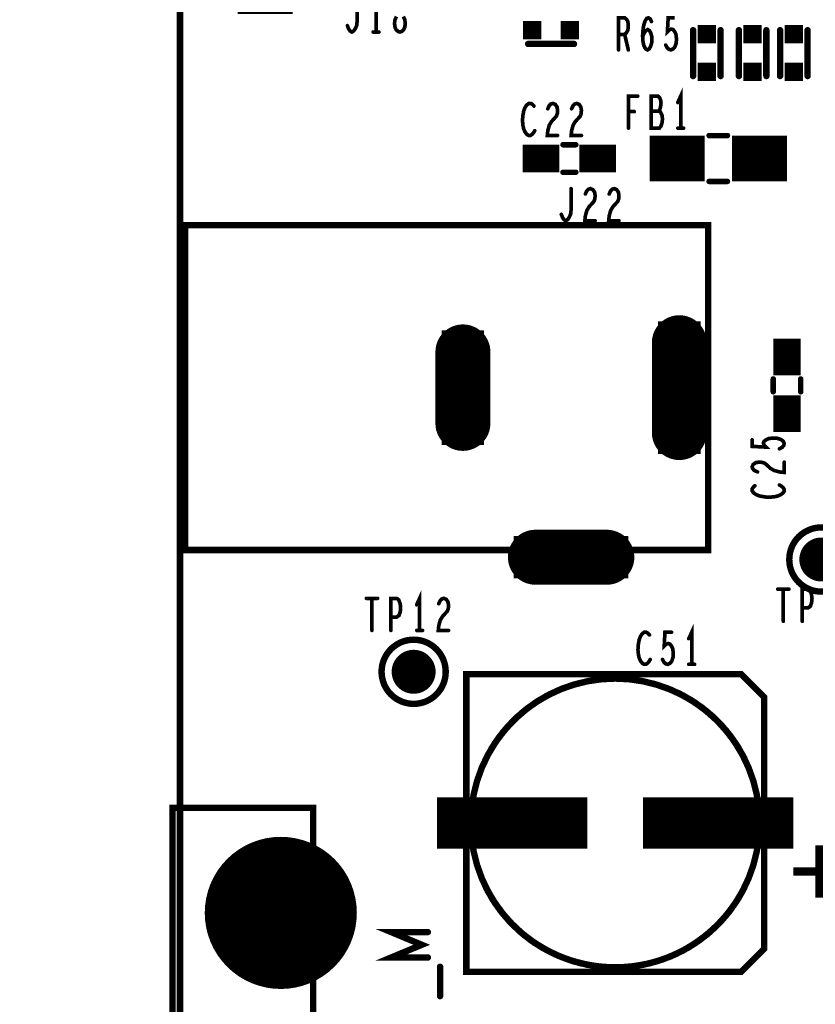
# Model space of a CAD drawing. Extents: x -0.18 to 8.86, y -3.29 to 6.3.
# Tile 19 of 69: x -0.18 to 0.69, y 4.1 to 5.18. Entities that reach past the tile are written whole.
import ezdxf

# ---------------------------------------------------------------- set-up
doc = ezdxf.new("R2010")
doc.units = 0
doc.layers.get('0').update_dxf_attribs({"color": 3, "linetype": 'CONTINUOUS'})

# ---------------------------------------------------------------- blocks, each defined once
blk = doc.blocks.new('PAD_S1')
at = {"const_width": 1}
blk.add_lwpolyline([(-0.5, 0), (0.5, 0)], dxfattribs=at)
blk = doc.blocks.new('PAD_R1')
at = {"const_width": 0.5}
blk.add_lwpolyline([(0.25, 0, 1), (-0.25, 0, 1)], format="xyb", close=True, dxfattribs=at)

msp = doc.modelspace()

# ---------------------------------------------------------------- linework, layer by layer
at = {"const_width": 0.007}
for points in [[(0, 0), (0, 6.29921), (8.85827, 6.29921), (8.85827, 0)], [(0.00563, 4.95217), (0.5765, 4.95217), (0.5765, 4.59783), (0.00563, 4.59783)], [(0.5765, 4.95217), (0.00563, 4.95217), (0.00563, 4.59783), (0.5765, 4.59783)], [(0.56469, 4.8439), (0.52531, 4.8439), (0.52531, 4.7061), (0.56469, 4.7061)], [(0.32846, 4.83406), (0.28909, 4.83406), (0.28909, 4.71594), (0.32846, 4.71594)], [(0.48594, 4.60965), (0.36783, 4.60965), (0.36783, 4.57028), (0.48594, 4.57028)], [(0.6125, 4.1375), (0.6375, 4.1625), (0.6375, 4.4375), (0.6125, 4.4625), (0.3125, 4.4625), (0.3125, 4.1375)], [(0.697, 4.246), (0.673, 4.246), (0.673, 4.248), (0.697, 4.248), (0.697, 4.272), (0.699, 4.272), (0.699, 4.248), (0.723, 4.248), (0.723, 4.246), (0.699, 4.246), (0.699, 4.222), (0.697, 4.222)]]:
    msp.add_lwpolyline(points, close=True, dxfattribs=at)
for points, const_width in [([(0.09305, 5.18274), (0.09305, 5.25774)], 0.06), ([(0.18267, 5.17), (0.184, 5.1665), (0.1856, 5.16417), (0.18747, 5.163), (0.1896, 5.16417), (0.1912, 5.1665), (0.1928, 5.17), (0.19333, 5.17467), (0.19333, 5.198)], 0.004), ([(0.214, 5.163), (0.214, 5.198), (0.2108, 5.191)], 0.004), ([(0.23627, 5.17992), (0.23467, 5.17642), (0.23413, 5.17233), (0.23467, 5.16825), (0.236, 5.16533), (0.23813, 5.16358), (0.24, 5.163), (0.24187, 5.16358), (0.244, 5.16533), (0.24533, 5.16825), (0.24587, 5.17233), (0.24533, 5.17642), (0.24373, 5.17992)], 0.004), ([(0.47867, 5.1435), (0.47867, 5.1785), (0.48533, 5.1785), (0.48747, 5.17675), (0.4888, 5.17442), (0.48933, 5.16975), (0.4888, 5.16508), (0.4872, 5.16217), (0.48533, 5.16042), (0.47867, 5.16042)], 0.004), ([(0.50493, 5.15808), (0.5068, 5.16217), (0.5084, 5.1645), (0.51053, 5.16567), (0.5124, 5.1645), (0.51373, 5.16217), (0.5148, 5.15867), (0.51507, 5.15458), (0.5148, 5.15108), (0.51373, 5.14758), (0.51213, 5.14467), (0.51027, 5.1435), (0.50813, 5.14467), (0.50627, 5.14817), (0.5052, 5.15342), (0.50493, 5.15925), (0.50547, 5.16683), (0.50627, 5.17092), (0.5076, 5.175), (0.50947, 5.17792), (0.51133, 5.1785), (0.5132, 5.17733), (0.51453, 5.17442)], 0.004), ([(0.53013, 5.14875), (0.53173, 5.14583), (0.5336, 5.14408), (0.536, 5.1435), (0.5384, 5.14467), (0.54027, 5.147), (0.5416, 5.15108), (0.54187, 5.15575), (0.54133, 5.16042), (0.54, 5.16333), (0.53813, 5.16567), (0.53627, 5.16625), (0.5344, 5.16567), (0.532, 5.16333), (0.5328, 5.1785), (0.54, 5.1785)], 0.004), ([(0.56, 5.165), (0.56, 5.115)], 0.007), ([(0.56, 5.165), (0.56, 5.115)], 0.007), ([(0.59, 5.165), (0.59, 5.115)], 0.007), ([(0.59, 5.165), (0.59, 5.115)], 0.007), ([(0.61, 5.115), (0.61, 5.165)], 0.007), ([(0.61, 5.115), (0.61, 5.165)], 0.007), ([(0.64, 5.115), (0.64, 5.165)], 0.007), ([(0.64, 5.115), (0.64, 5.165)], 0.007), ([(0.655, 5.115), (0.655, 5.165)], 0.007), ([(0.655, 5.115), (0.655, 5.165)], 0.007), ([(0.685, 5.115), (0.685, 5.165)], 0.007), ([(0.685, 5.115), (0.685, 5.165)], 0.007), ([(0.2108, 5.163), (0.2172, 5.163)], 0.004), ([(0.48533, 5.16042), (0.48933, 5.1435)], 0.004), ([(0.38, 5.15), (0.43, 5.15)], 0.007), ([(0.38, 5.15), (0.43, 5.15)], 0.007), ([(0.48943, 5.05813), (0.48943, 5.09313), (0.49957, 5.09313)], 0.004), ([(0.52263, 5.0768), (0.5237, 5.07855), (0.5245, 5.08146), (0.52503, 5.08555), (0.5245, 5.08905), (0.52343, 5.09138), (0.52157, 5.09313), (0.51437, 5.09313), (0.51437, 5.05813), (0.52317, 5.05813), (0.52503, 5.06046), (0.5261, 5.06396), (0.52663, 5.06805), (0.5261, 5.07213), (0.5245, 5.07563), (0.52263, 5.0768), (0.51437, 5.0768)], 0.004), ([(0.5465, 5.05813), (0.5465, 5.09313), (0.5433, 5.08613)], 0.004), ([(0.38637, 5.08221), (0.38477, 5.08396), (0.3829, 5.08513), (0.38077, 5.08513), (0.37837, 5.08338), (0.3765, 5.08046), (0.37517, 5.07696), (0.3741, 5.07113), (0.37383, 5.06588), (0.37437, 5.06063), (0.37517, 5.05713), (0.37677, 5.05363), (0.37863, 5.0513), (0.3805, 5.05013), (0.38237, 5.05013), (0.38423, 5.0513), (0.38583, 5.05305), (0.38717, 5.05538)], 0.004), ([(0.40143, 5.0793), (0.40303, 5.0828), (0.4049, 5.08455), (0.40703, 5.08513), (0.4097, 5.08396), (0.41157, 5.08105), (0.4121, 5.07755), (0.41183, 5.07405), (0.41077, 5.07113), (0.40543, 5.0653), (0.40303, 5.06121), (0.40143, 5.05538), (0.4009, 5.05013), (0.4121, 5.05013)], 0.004), ([(0.42743, 5.0793), (0.42903, 5.0828), (0.4309, 5.08455), (0.43303, 5.08513), (0.4357, 5.08396), (0.43757, 5.08105), (0.4381, 5.07755), (0.43783, 5.07405), (0.43677, 5.07113), (0.43143, 5.0653), (0.42903, 5.06121), (0.42743, 5.05538), (0.4269, 5.05013), (0.4381, 5.05013)], 0.004), ([(0.49583, 5.07621), (0.48943, 5.07621)], 0.004), ([(0.5433, 5.05813), (0.5497, 5.05813)], 0.004), ([(0.5125, 5.025), (0.5725, 5.025)], 0.05), ([(0.5775, 5.05), (0.5975, 5.05)], 0.006), ([(0.5775, 5.05), (0.5975, 5.05)], 0.006), ([(0.6025, 5.025), (0.6625, 5.025)], 0.05), ([(0.374, 5.025), (0.414, 5.025)], 0.03), ([(0.418, 5.04), (0.432, 5.04)], 0.006), ([(0.418, 5.04), (0.432, 5.04)], 0.006), ([(0.436, 5.025), (0.476, 5.025)], 0.03), ([(0.418, 5.01), (0.432, 5.01)], 0.006), ([(0.418, 5.01), (0.432, 5.01)], 0.006), ([(0.5775, 5), (0.5975, 5)], 0.006), ([(0.5775, 5), (0.5975, 5)], 0.006), ([(0.41617, 4.96413), (0.4175, 4.96063), (0.4191, 4.9583), (0.42097, 4.95713), (0.4231, 4.9583), (0.4247, 4.96063), (0.4263, 4.96413), (0.42683, 4.9688), (0.42683, 4.99213)], 0.004), ([(0.44243, 4.9863), (0.44403, 4.9898), (0.4459, 4.99155), (0.44803, 4.99213), (0.4507, 4.99096), (0.45257, 4.98805), (0.4531, 4.98455), (0.45283, 4.98105), (0.45177, 4.97813), (0.44643, 4.9723), (0.44403, 4.96821), (0.44243, 4.96238), (0.4419, 4.95713), (0.4531, 4.95713)], 0.004), ([(0.46843, 4.9863), (0.47003, 4.9898), (0.4719, 4.99155), (0.47403, 4.99213), (0.4767, 4.99096), (0.47857, 4.98805), (0.4791, 4.98455), (0.47883, 4.98105), (0.47777, 4.97813), (0.47243, 4.9723), (0.47003, 4.96821), (0.46843, 4.96238), (0.4679, 4.95713), (0.4791, 4.95713)], 0.004), ([(0.545, 4.726), (0.545, 4.824)], 0.06), ([(0.30878, 4.736), (0.30878, 4.814)], 0.06), ([(0.6625, 4.7885), (0.6625, 4.8285)], 0.03), ([(0.6475, 4.7705), (0.6475, 4.7845)], 0.006), ([(0.6475, 4.7705), (0.6475, 4.7845)], 0.006), ([(0.6625, 4.7265), (0.6625, 4.7665)], 0.03), ([(0.6775, 4.7705), (0.6775, 4.7845)], 0.006), ([(0.6775, 4.7705), (0.6775, 4.7845)], 0.006), ([(0.65425, 4.70826), (0.65717, 4.70986), (0.65892, 4.71173), (0.6595, 4.71413), (0.65833, 4.71653), (0.656, 4.7184), (0.65192, 4.71973), (0.64725, 4.72), (0.64258, 4.71946), (0.63967, 4.71813), (0.63733, 4.71626), (0.63675, 4.7144), (0.63733, 4.71253), (0.63967, 4.71013), (0.6245, 4.71093), (0.6245, 4.71813)], 0.004), ([(0.63033, 4.68306), (0.62683, 4.68466), (0.62508, 4.68653), (0.6245, 4.68866), (0.62567, 4.69133), (0.62858, 4.6932), (0.63208, 4.69373), (0.63558, 4.69346), (0.6385, 4.6924), (0.64433, 4.68706), (0.64842, 4.68466), (0.65425, 4.68306), (0.6595, 4.68253), (0.6595, 4.69373)], 0.004), ([(0.62742, 4.668), (0.62567, 4.6664), (0.6245, 4.66453), (0.6245, 4.6624), (0.62625, 4.66), (0.62917, 4.65813), (0.63267, 4.6568), (0.6385, 4.65573), (0.64375, 4.65546), (0.649, 4.656), (0.6525, 4.6568), (0.656, 4.6584), (0.65833, 4.66026), (0.6595, 4.66213), (0.6595, 4.664), (0.65833, 4.66586), (0.65658, 4.66746), (0.65425, 4.6688)], 0.004), ([(0.38789, 4.58996), (0.46589, 4.58996)], 0.06), ([(0.65237, 4.55513), (0.66463, 4.55513)], 0.004), ([(0.6585, 4.55513), (0.6585, 4.52013)], 0.004), ([(0.67917, 4.52013), (0.67917, 4.55513), (0.68557, 4.55513), (0.6877, 4.55338), (0.6893, 4.5493), (0.68983, 4.54463), (0.6893, 4.53996), (0.68797, 4.53646), (0.68557, 4.53471), (0.67917, 4.53471)], 0.004), ([(0.20337, 4.54513), (0.21563, 4.54513)], 0.004), ([(0.2095, 4.54513), (0.2095, 4.51013)], 0.004), ([(0.23017, 4.51013), (0.23017, 4.54513), (0.23657, 4.54513), (0.2387, 4.54338), (0.2403, 4.5393), (0.24083, 4.53463), (0.2403, 4.52996), (0.23897, 4.52646), (0.23657, 4.52471), (0.23017, 4.52471)], 0.004), ([(0.2615, 4.51013), (0.2615, 4.54513), (0.2583, 4.53813)], 0.004), ([(0.28243, 4.5393), (0.28403, 4.5428), (0.2859, 4.54455), (0.28803, 4.54513), (0.2907, 4.54396), (0.29257, 4.54105), (0.2931, 4.53755), (0.29283, 4.53405), (0.29177, 4.53113), (0.28643, 4.5253), (0.28403, 4.52121), (0.28243, 4.51538), (0.2819, 4.51013), (0.2931, 4.51013)], 0.004), ([(0.2583, 4.51013), (0.2647, 4.51013)], 0.004), ([(0.5585, 4.47313), (0.5585, 4.50813), (0.5553, 4.50113)], 0.004), ([(0.51237, 4.50521), (0.51077, 4.50696), (0.5089, 4.50813), (0.50677, 4.50813), (0.50437, 4.50638), (0.5025, 4.50346), (0.50117, 4.49996), (0.5001, 4.49413), (0.49983, 4.48888), (0.50037, 4.48363), (0.50117, 4.48013), (0.50277, 4.47663), (0.50463, 4.4743), (0.5065, 4.47313), (0.50837, 4.47313), (0.51023, 4.4743), (0.51183, 4.47605), (0.51317, 4.47838)], 0.004), ([(0.52663, 4.47838), (0.52823, 4.47546), (0.5301, 4.47371), (0.5325, 4.47313), (0.5349, 4.4743), (0.53677, 4.47663), (0.5381, 4.48071), (0.53837, 4.48538), (0.53783, 4.49005), (0.5365, 4.49296), (0.53463, 4.4953), (0.53277, 4.49588), (0.5309, 4.4953), (0.5285, 4.49296), (0.5293, 4.50813), (0.5365, 4.50813)], 0.004), ([(0.5553, 4.47313), (0.5617, 4.47313)], 0.004), ([(0.6375, 4.35), (0.6375, 4.4375), (0.6125, 4.4625), (0.3125, 4.4625), (0.3125, 4.35)], 0.007), ([(0.11, 3.10331), (0.14543, 3.10331), (0.14543, 4.31669), (-0.00811, 4.31669), (-0.00811, 4.03146), (-0.1715, 4.03146), (-0.1715, 3.38854), (-0.00811, 3.38854), (-0.00811, 4.03146)], 0.007), ([(0.11, 3.10331), (0.14543, 3.10331), (0.14543, 4.31669), (-0.00811, 4.31669), (-0.00811, 4.03146), (-0.1715, 4.03146), (-0.1715, 3.38854), (-0.00811, 3.38854), (-0.00811, 4.03146)], 0.007), ([(0.2805, 4.3), (0.4445, 4.3)], 0.056), ([(0.5055, 4.3), (0.6695, 4.3)], 0.056), ([(0.3125, 4.2625), (0.3125, 4.1375), (0.6125, 4.1375)], 0.007), ([(0.6125, 4.1375), (0.6375, 4.1625), (0.6375, 4.25)], 0.007), ([(0.2705, 4.15326), (0.2305, 4.15326), (0.26383, 4.16713), (0.2305, 4.181), (0.2705, 4.181)], 0.007), ([(0.28383, 4.11113), (0.28383, 4.14313)], 0.007)]:
    msp.add_lwpolyline(points, dxfattribs=dict(const_width=const_width))
for points in [[(0.735, 4.5875, 1), (0.665, 4.5875, 1)], [(0.29, 4.465, 1), (0.22, 4.465, 1)], [(0.6326, 4.3, 1), (0.3174, 4.3, 1)]]:
    msp.add_lwpolyline(points, format="xyb", close=True, dxfattribs=at)
for points in [[(0.616, 4.3705, 0.28395), (0.475, 4.4576, 0.26347), (0.3399, 4.3811)], [(0.334, 4.2295, 0.61772), (0.616, 4.2295)]]:
    msp.add_lwpolyline(points, format="xyb", dxfattribs=at)

# ---------------------------------------------------------------- block references
for name, p, xscale, yscale in [('PAD_R1', (0.18267, 5.17), 0.004, 0.004), ('PAD_S1', (0.3845, 5.165), 0.02, 0.02), ('PAD_S1', (0.4255, 5.165), 0.02, 0.02), ('PAD_R1', (0.51453, 5.17442), 0.004, 0.004), ('PAD_S1', (0.575, 5.1605), 0.02, 0.02), ('PAD_R1', (0.56, 5.165), 0.007, 0.007), ('PAD_R1', (0.56, 5.165), 0.007, 0.007), ('PAD_R1', (0.59, 5.165), 0.007, 0.007), ('PAD_R1', (0.59, 5.165), 0.007, 0.007), ('PAD_S1', (0.625, 5.1605), 0.02, 0.02), ('PAD_R1', (0.61, 5.165), 0.007, 0.007), ('PAD_R1', (0.61, 5.165), 0.007, 0.007), ('PAD_R1', (0.64, 5.165), 0.007, 0.007), ('PAD_R1', (0.64, 5.165), 0.007, 0.007), ('PAD_S1', (0.67, 5.1605), 0.02, 0.02), ('PAD_R1', (0.655, 5.165), 0.007, 0.007), ('PAD_R1', (0.655, 5.165), 0.007, 0.007), ('PAD_R1', (0.685, 5.165), 0.007, 0.007), ('PAD_R1', (0.685, 5.165), 0.007, 0.007), ('PAD_R1', (0.2108, 5.163), 0.004, 0.004), ('PAD_R1', (0.214, 5.163), 0.004, 0.004), ('PAD_R1', (0.2172, 5.163), 0.004, 0.004), ('PAD_R1', (0.47867, 5.16042), 0.004, 0.004), ('PAD_R1', (0.48533, 5.16042), 0.004, 0.004), ('PAD_R1', (0.50493, 5.15808), 0.004, 0.004), ('PAD_R1', (0.38, 5.15), 0.007, 0.007), ('PAD_R1', (0.38, 5.15), 0.007, 0.007), ('PAD_R1', (0.43, 5.15), 0.007, 0.007), ('PAD_R1', (0.43, 5.15), 0.007, 0.007), ('PAD_R1', (0.53013, 5.14875), 0.004, 0.004), ('PAD_R1', (0.47867, 5.1435), 0.004, 0.004), ('PAD_R1', (0.48933, 5.1435), 0.004, 0.004), ('PAD_S1', (0.575, 5.1195), 0.02, 0.02), ('PAD_S1', (0.625, 5.1195), 0.02, 0.02), ('PAD_S1', (0.67, 5.1195), 0.02, 0.02), ('PAD_R1', (0.56, 5.115), 0.007, 0.007), ('PAD_R1', (0.56, 5.115), 0.007, 0.007), ('PAD_R1', (0.59, 5.115), 0.007, 0.007), ('PAD_R1', (0.59, 5.115), 0.007, 0.007), ('PAD_R1', (0.61, 5.115), 0.007, 0.007), ('PAD_R1', (0.61, 5.115), 0.007, 0.007), ('PAD_R1', (0.64, 5.115), 0.007, 0.007), ('PAD_R1', (0.64, 5.115), 0.007, 0.007), ('PAD_R1', (0.655, 5.115), 0.007, 0.007), ('PAD_R1', (0.655, 5.115), 0.007, 0.007), ('PAD_R1', (0.685, 5.115), 0.007, 0.007), ('PAD_R1', (0.685, 5.115), 0.007, 0.007), ('PAD_R1', (0.49957, 5.09313), 0.004, 0.004), ('PAD_R1', (0.38637, 5.08221), 0.004, 0.004), ('PAD_R1', (0.40143, 5.0793), 0.004, 0.004), ('PAD_R1', (0.42743, 5.0793), 0.004, 0.004), ('PAD_R1', (0.5433, 5.08613), 0.004, 0.004), ('PAD_R1', (0.48943, 5.07621), 0.004, 0.004), ('PAD_R1', (0.49583, 5.07621), 0.004, 0.004), ('PAD_R1', (0.51437, 5.0768), 0.004, 0.004), ('PAD_R1', (0.52263, 5.0768), 0.004, 0.004), ('PAD_R1', (0.48943, 5.05813), 0.004, 0.004), ('PAD_R1', (0.5433, 5.05813), 0.004, 0.004), ('PAD_R1', (0.5465, 5.05813), 0.004, 0.004), ('PAD_R1', (0.5497, 5.05813), 0.004, 0.004), ('PAD_R1', (0.38717, 5.05538), 0.004, 0.004), ('PAD_R1', (0.4121, 5.05013), 0.004, 0.004), ('PAD_R1', (0.4381, 5.05013), 0.004, 0.004), ('PAD_R1', (0.5775, 5.05), 0.006, 0.006), ('PAD_R1', (0.5775, 5.05), 0.006, 0.006), ('PAD_R1', (0.5975, 5.05), 0.006, 0.006), ('PAD_R1', (0.5975, 5.05), 0.006, 0.006), ('PAD_R1', (0.418, 5.04), 0.006, 0.006), ('PAD_R1', (0.418, 5.04), 0.006, 0.006), ('PAD_R1', (0.432, 5.04), 0.006, 0.006), ('PAD_R1', (0.432, 5.04), 0.006, 0.006), ('PAD_R1', (0.418, 5.01), 0.006, 0.006), ('PAD_R1', (0.418, 5.01), 0.006, 0.006), ('PAD_R1', (0.432, 5.01), 0.006, 0.006), ('PAD_R1', (0.432, 5.01), 0.006, 0.006), ('PAD_R1', (0.5775, 5), 0.006, 0.006), ('PAD_R1', (0.5775, 5), 0.006, 0.006), ('PAD_R1', (0.5975, 5), 0.006, 0.006), ('PAD_R1', (0.5975, 5), 0.006, 0.006), ('PAD_R1', (0.42683, 4.99213), 0.004, 0.004), ('PAD_R1', (0.44243, 4.9863), 0.004, 0.004), ('PAD_R1', (0.46843, 4.9863), 0.004, 0.004), ('PAD_R1', (0.41617, 4.96413), 0.004, 0.004), ('PAD_R1', (0.4531, 4.95713), 0.004, 0.004), ('PAD_R1', (0.4791, 4.95713), 0.004, 0.004), ('PAD_R1', (0.545, 4.824), 0.06, 0.06), ('PAD_R1', (0.30878, 4.814), 0.06, 0.06), ('PAD_R1', (0.6475, 4.7845), 0.006, 0.006), ('PAD_R1', (0.6475, 4.7845), 0.006, 0.006), ('PAD_R1', (0.6775, 4.7845), 0.006, 0.006), ('PAD_R1', (0.6775, 4.7845), 0.006, 0.006), ('PAD_R1', (0.6475, 4.7705), 0.006, 0.006), ('PAD_R1', (0.6475, 4.7705), 0.006, 0.006), ('PAD_R1', (0.6775, 4.7705), 0.006, 0.006), ('PAD_R1', (0.6775, 4.7705), 0.006, 0.006), ('PAD_R1', (0.30878, 4.736), 0.06, 0.06), ('PAD_R1', (0.545, 4.726), 0.06, 0.06), ('PAD_R1', (0.6245, 4.71813), 0.004, 0.004), ('PAD_R1', (0.65425, 4.70826), 0.004, 0.004), ('PAD_R1', (0.6595, 4.69373), 0.004, 0.004), ('PAD_R1', (0.63033, 4.68306), 0.004, 0.004), ('PAD_R1', (0.62742, 4.668), 0.004, 0.004), ('PAD_R1', (0.65425, 4.6688), 0.004, 0.004), ('PAD_R1', (0.38789, 4.58996), 0.06, 0.06), ('PAD_R1', (0.46589, 4.58996), 0.06, 0.06), ('PAD_R1', (0.7, 4.5875), 0.048, 0.048), ('PAD_R1', (0.65237, 4.55513), 0.004, 0.004), ('PAD_R1', (0.6585, 4.55513), 0.004, 0.004), ('PAD_R1', (0.66463, 4.55513), 0.004, 0.004), ('PAD_R1', (0.20337, 4.54513), 0.004, 0.004), ('PAD_R1', (0.2095, 4.54513), 0.004, 0.004), ('PAD_R1', (0.21563, 4.54513), 0.004, 0.004), ('PAD_R1', (0.2583, 4.53813), 0.004, 0.004), ('PAD_R1', (0.28243, 4.5393), 0.004, 0.004), ('PAD_R1', (0.67917, 4.53471), 0.004, 0.004), ('PAD_R1', (0.23017, 4.52471), 0.004, 0.004), ('PAD_R1', (0.2095, 4.51013), 0.004, 0.004), ('PAD_R1', (0.23017, 4.51013), 0.004, 0.004), ('PAD_R1', (0.2583, 4.51013), 0.004, 0.004), ('PAD_R1', (0.2615, 4.51013), 0.004, 0.004), ('PAD_R1', (0.2647, 4.51013), 0.004, 0.004), ('PAD_R1', (0.2931, 4.51013), 0.004, 0.004), ('PAD_R1', (0.6585, 4.52013), 0.004, 0.004), ('PAD_R1', (0.67917, 4.52013), 0.004, 0.004), ('PAD_R1', (0.51237, 4.50521), 0.004, 0.004), ('PAD_R1', (0.5365, 4.50813), 0.004, 0.004), ('PAD_R1', (0.5553, 4.50113), 0.004, 0.004), ('PAD_R1', (0.255, 4.465), 0.048, 0.048), ('PAD_R1', (0.51317, 4.47838), 0.004, 0.004), ('PAD_R1', (0.52663, 4.47838), 0.004, 0.004), ('PAD_R1', (0.5553, 4.47313), 0.004, 0.004), ('PAD_R1', (0.5585, 4.47313), 0.004, 0.004), ('PAD_R1', (0.5617, 4.47313), 0.004, 0.004), ('PAD_R1', (0.3399, 4.3811), 0.007, 0.007), ('PAD_R1', (0.616, 4.3705), 0.007, 0.007), ('PAD_R1', (0.3125, 4.35), 0.007, 0.007), ('PAD_R1', (0.6375, 4.35), 0.007, 0.007), ('PAD_R1', (0.11, 4.20193), 0.166, 0.166), ('PAD_R1', (0.3125, 4.2625), 0.007, 0.007), ('PAD_R1', (0.6375, 4.25), 0.007, 0.007), ('PAD_R1', (0.334, 4.2295), 0.007, 0.007), ('PAD_R1', (0.616, 4.2295), 0.007, 0.007), ('PAD_R1', (0.2705, 4.181), 0.007, 0.007), ('PAD_R1', (0.2705, 4.15326), 0.007, 0.007), ('PAD_R1', (0.28383, 4.14313), 0.007, 0.007), ('PAD_R1', (0.6125, 4.1375), 0.007, 0.007), ('PAD_R1', (0.6125, 4.1375), 0.007, 0.007), ('PAD_R1', (0.28383, 4.11113), 0.007, 0.007)]:
    msp.add_blockref(name, p, dxfattribs=dict(xscale=xscale, yscale=yscale))

doc.saveas('drawing.dxf')
